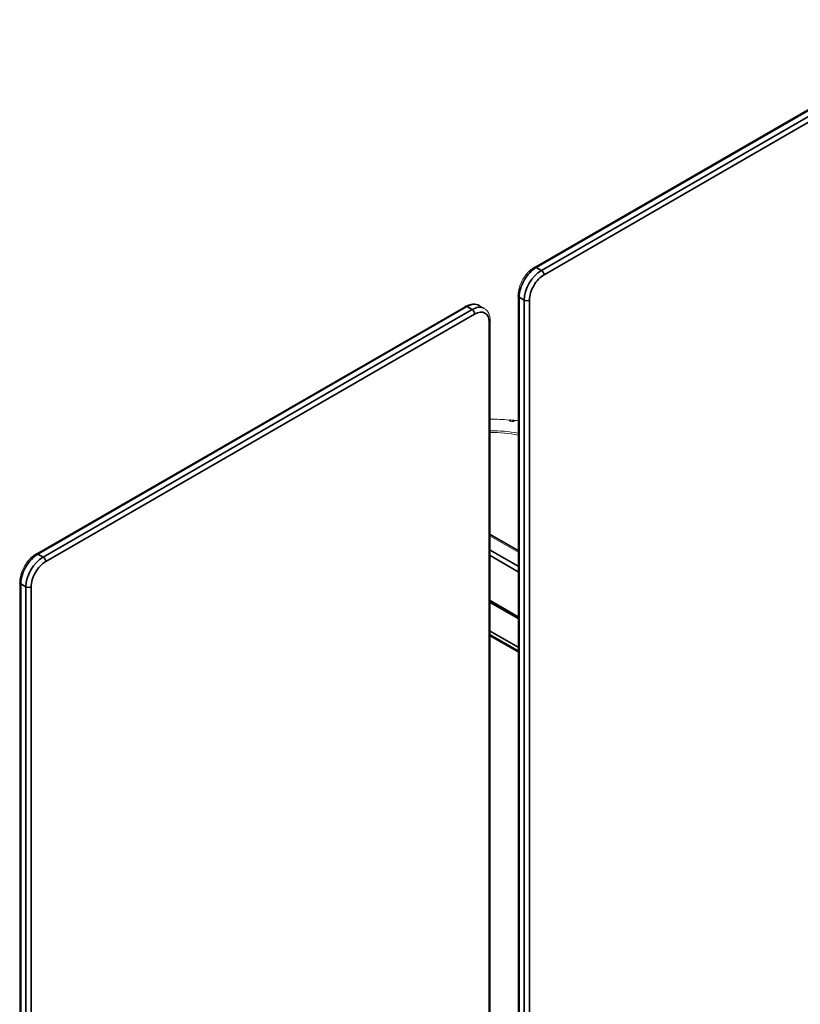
# Model space of a CAD drawing. Header units: millimetres. Extents: x 4 to 1188, y 1 to 840.
# Tile 169 of 203: x 916 to 1008, y 340 to 455. Entities that reach past the tile are written whole.
import ezdxf

# ---------------------------------------------------------------- set-up
doc = ezdxf.new("R2010")
doc.units = ezdxf.units.MM
doc.layers.add('1', color=7, linetype='Continuous')

msp = doc.modelspace()

# ---------------------------------------------------------------- linework, layer by layer
at = {"layer": '1', "color": 154, "linetype": 'Continuous', "lineweight": 13}
for p, q in [((1027.3366, 455.4647), (976.8702, 426.3279)), ((974.9387, 422.9824), (974.9387, 265.9533)), ((968.7032, 421.7117), (918.2369, 392.5749)), ((970.9522, 421.4821), (970.3461, 421.832)), ((971.6695, 267.8405), (971.6695, 419.9992)), ((973.9737, 408.2435), (973.9609, 408.2034)), ((973.9761, 408.2018), (973.9761, 408.2585)), ((974.035, 408.317), (973.9969, 408.1996)), ((974.4688, 408.2261), (974.4369, 408.1463)), ((974.4622, 408.2503), (974.4622, 408.2098)), ((971.6702, 394.6795), (974.9392, 392.7922)), ((916.3053, 389.2294), (916.3053, 312.1992)), ((971.6695, 386.9395), (974.9392, 385.0518)), ((971.6697, 383.458), (974.9389, 381.5705))]:
    msp.add_line(p, q, dxfattribs=at)
at = {"layer": '1', "color": 154, "linetype": 'Continuous', "lineweight": 35}
for p, q in [((1027.5509, 455.4435), (977.0845, 426.3067)), ((977.6906, 425.9568), (1028.157, 455.0935)), ((1028.46, 454.5687), (977.9936, 425.4319)), ((977.0845, 426.3067), (977.6906, 425.9568)), ((975.0642, 422.8074), (975.0642, 265.8807)), ((975.6703, 422.4575), (975.0642, 422.8074)), ((975.6703, 265.5308), (975.6703, 422.4575)), ((976.2764, 422.4575), (976.2764, 265.1798)), ((968.9175, 421.6905), (918.4511, 392.5537)), ((919.0572, 392.2038), (969.5236, 421.3406)), ((969.8267, 420.8157), (919.3603, 391.6789)), ((969.5236, 421.3406), (968.9175, 421.6905)), ((971.5439, 267.9113), (971.5439, 419.8242)), ((973.9737, 408.2021), (973.9737, 408.2435)), ((974.0544, 408.1932), (974.1069, 408.3553)), ((974.3251, 408.1608), (974.3884, 408.3217)), ((974.4221, 408.1482), (974.4622, 408.2503)), ((971.67, 394.8721), (974.939, 392.9847)), ((971.671, 393.0227), (974.9401, 391.1353)), ((918.4511, 392.5537), (919.0572, 392.2038)), ((971.6697, 392.3703), (974.9387, 390.4829)), ((917.0369, 388.7045), (916.4308, 389.0545)), ((916.4308, 389.0545), (916.4308, 312.0243)), ((917.0369, 311.6744), (917.0369, 388.7045)), ((917.643, 388.7045), (917.643, 311.6744)), ((971.6696, 387.0748), (974.9392, 385.1871)), ((974.9392, 384.9771), (971.6701, 386.8646)), ((974.9392, 381.0404), (971.6695, 382.9282)), ((971.6697, 383.0447), (974.9388, 381.1573)), ((971.6701, 383.4819), (974.9392, 381.5945))]:
    msp.add_line(p, q, dxfattribs=at)
for centre, major_axis, start_param, end_param in [((977.0845, 423.9738), (1.4286, 2.4744), 0.78539816, 2.35619449), ((977.6906, 423.6239), (-1.4286, -2.4744), 3.92699082, 5.49778714), ((977.9936, 423.449), (1.2143, 2.1032), 0.78539816, 2.35619449), ((977.0845, 425.9568), (0.2143, -0.3712), 2.35619449, 3.141789), ((977.6906, 425.6068), (0.2143, -0.3712), 0.78539816, 2.35619449), ((968.9175, 419.3577), (1.4286, 2.4744), 0, 0.78539816), ((975.3673, 422.9824), (0.4286, 0), 3.1413963, 3.92699082), ((975.9733, 422.6325), (0.4286, 0), 3.92699082, 5.49778714), ((968.9175, 421.3406), (-0.2143, 0.3712), 5.49778714, 6.28318531), ((969.5236, 419.0077), (-1.4286, -2.4744), 3.15271095, 3.92699082), ((969.5236, 420.9907), (-0.2143, 0.3712), 3.92699082, 5.49778714), ((969.8267, 418.8328), (1.2143, 2.1032), 5.49778714, 7.06858347), ((971.2409, 419.9992), (0.4286, 0), 5.49778714, 6.2830135), ((918.4511, 390.2209), (1.4286, 2.4744), 0.78539816, 2.35619449), ((919.0572, 389.8709), (-1.4286, -2.4744), 3.92699082, 5.49778714), ((918.4511, 392.2038), (-0.2143, 0.3712), 5.49778714, 6.2830135), ((919.0572, 391.8539), (-0.2143, 0.3712), 3.92699082, 5.49778714), ((919.3603, 389.696), (1.2143, 2.1032), 0.78539816, 2.35619449), ((916.7339, 389.2294), (-0.4286, 0), 0.00017181, 0.78539816), ((917.34, 388.8795), (-0.4286, 0), 0.78539816, 2.35619449)]:
    msp.add_ellipse(centre, major_axis=major_axis, ratio=0.57735027, start_param=start_param, end_param=end_param, dxfattribs=at)
at = {"layer": '1', "color": 154, "linetype": 'Continuous', "lineweight": 13}
for centre, major_axis, start_param, end_param in [((971.9303, 401.8778), (11.3571, 0), 1.40027595, 1.59378971), ((973.8333, 408.2585), (-0.1429, 0), 2.95833308, 4.54186861), ((971.9303, 401.8778), (11.1429, 0), 1.34390352, 1.38753676), ((971.9303, 401.8778), (11.1429, 0), 1.35418911, 1.3789965), ((971.9303, 401.8778), (11.4286, 0), 1.35401923, 1.37916638), ((974.608, 408.2076), (-0.1429, 0), 4.47283761, 6.0562925), ((971.9303, 401.8778), (-11.4286, 0), 4.44601415, 4.47283761), ((971.9303, 401.8778), (-9, 0), 4.37157526, 4.74139963), ((971.9303, 401.837), (-8.7143, 0), 4.35994155, 4.74233229)]:
    msp.add_ellipse(centre, major_axis=major_axis, ratio=0.57735027, start_param=start_param, end_param=end_param, dxfattribs=at)
for points, knots in [([(976.8702, 426.3279), (976.7735, 426.2718), (976.5026, 426.0935), (976.0756, 425.7068), (975.6345, 425.1436), (975.2812, 424.5081), (975.0379, 423.8394), (974.9486, 423.3265), (974.9387, 423.0489), (974.9387, 422.9824)], [0, 0, 0, 0, 0.09175086, 0.26252746, 0.43277983, 0.60272753, 0.77324722, 0.94519843, 1, 1, 1, 1]), ([(970.3528, 421.8013), (970.3057, 421.8409), (970.1279, 421.9645), (969.7396, 422.0244), (969.2297, 421.9644), (968.8852, 421.8182), (968.7032, 421.7117)], [0, 0, 0, 0, 0.10915515, 0.39433873, 0.67938869, 1, 1, 1, 1]), ([(971.6695, 419.9992), (971.6698, 420.1121), (971.6493, 420.4277), (971.523, 420.8758), (971.2618, 421.272), (971.0352, 421.423), (970.9231, 421.4757)], [0, 0, 0, 0, 0.17382716, 0.50296608, 0.78236749, 1, 1, 1, 1]), ([(974.035, 408.3171), (974.0352, 408.3178), (974.0355, 408.3185), (974.0365, 408.3211), (974.0373, 408.323), (974.0401, 408.3283), (974.0424, 408.3316), (974.0464, 408.3362), (974.0479, 408.3377), (974.051, 408.3405), (974.0526, 408.3418), (974.0578, 408.3455), (974.0615, 408.3477), (974.0666, 408.3499), (974.0676, 408.3504), (974.0697, 408.3512), (974.0729, 408.3523), (974.0784, 408.3539), (974.0829, 408.3547), (974.0876, 408.3554), (974.09, 408.3556), (974.0972, 408.356), (974.102, 408.3559), (974.1069, 408.3553)], [0, 0, 0, 0, 0.02936181, 0.02936181, 0.10402628, 0.10402628, 0.25335523, 0.25335523, 0.32801971, 0.32801971, 0.40268419, 0.40268419, 0.55201314, 0.55201314, 0.58934538, 0.58934538, 0.62667762, 0.70134209, 0.77600657, 0.77600657, 0.85067105, 0.85067105, 1, 1, 1, 1]), ([(974.3884, 408.3217), (974.3932, 408.3211), (974.398, 408.3201), (974.4051, 408.318), (974.4075, 408.3172), (974.4121, 408.3154), (974.4144, 408.3144), (974.4211, 408.3112), (974.4254, 408.3088), (974.4314, 408.3047), (974.4333, 408.3032), (974.4371, 408.3001), (974.4389, 408.2985), (974.444, 408.2936), (974.4471, 408.2901), (974.4504, 408.2854), (974.4511, 408.2845), (974.4523, 408.2826), (974.4541, 408.2797), (974.4567, 408.2748), (974.4583, 408.2708), (974.4597, 408.2667), (974.4603, 408.2647), (974.4618, 408.2585), (974.4622, 408.2544), (974.4622, 408.2503)], [0, 0, 0, 0, 0.125, 0.125, 0.1875, 0.1875, 0.25, 0.25, 0.375, 0.375, 0.4375, 0.4375, 0.5, 0.5, 0.625, 0.625, 0.65625, 0.65625, 0.6875, 0.75, 0.8125, 0.8125, 0.875, 0.875, 1, 1, 1, 1]), ([(918.2369, 392.5749), (918.1401, 392.5188), (917.8692, 392.3405), (917.4422, 391.9539), (917.0011, 391.3906), (916.6478, 390.7551), (916.4046, 390.0864), (916.3152, 389.5736), (916.3054, 389.296), (916.3053, 389.2294)], [0, 0, 0, 0, 0.09175086, 0.26252746, 0.43277983, 0.60272753, 0.77324722, 0.94519843, 1, 1, 1, 1])]:
    msp.add_open_spline(points, degree=3, knots=knots, dxfattribs=at)

doc.saveas('drawing.dxf')
